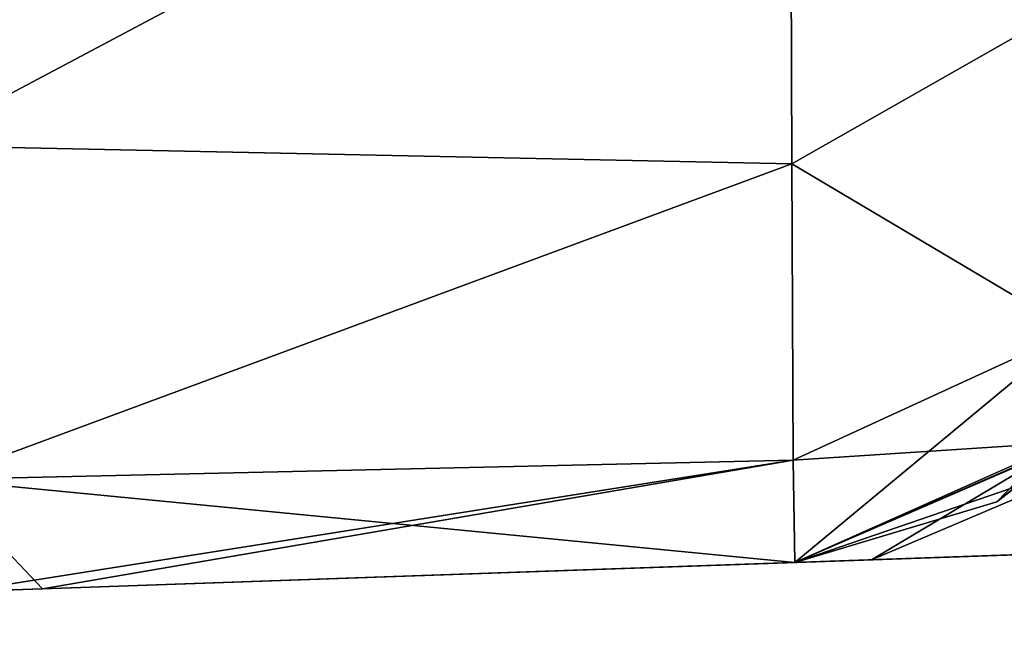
# Model space of a CAD drawing. Header units: millimetres. Extents: x -71 to 126, y -35 to 75.
# Tile 84 of 178: x 8.18 to 10.54, y -15.79 to -14.32. Entities that reach past the tile are written whole.
import ezdxf

# ---------------------------------------------------------------- set-up
doc = ezdxf.new("R2010")
doc.units = ezdxf.units.MM
doc.header["$LTSCALE"] = 52.536866
for name, color, linetype in [('11', 7, 'CONTINUOUS'), ('12', 7, 'CONTINUOUS'), ('28', 7, 'CONTINUOUS'), ('29', 7, 'CONTINUOUS'), ('30', 7, 'CONTINUOUS'), ('417', 7, 'CONTINUOUS'), ('432', 7, 'CONTINUOUS'), ('433', 7, 'CONTINUOUS'), ('434', 7, 'CONTINUOUS')]:
    doc.layers.add(name, color=color, linetype=linetype)

msp = doc.modelspace()

# ---------------------------------------------------------------- linework, layer by layer
at = {"layer": '11', "linetype": 'Continuous'}
for points in [[(8.2302, -15.6837, 34.3074), (8.2302, -15.6837, 31.3241), (11.2314, -15.5789, 31.3692), (8.2302, -15.6837, 34.3074)], [(11.1892, -15.5804, 34.339), (8.2302, -15.6837, 34.3074), (11.2314, -15.5789, 31.3692), (11.1892, -15.5804, 34.339)], [(8.2302, -15.6837, 31.3241), (8.2302, -15.6837, 28.3409), (11.2314, -15.5789, 28.3816), (8.2302, -15.6837, 31.3241)], [(11.2314, -15.5789, 31.3692), (8.2302, -15.6837, 31.3241), (11.2314, -15.5789, 28.3816), (11.2314, -15.5789, 31.3692)], [(8.2302, -15.6837, 28.3409), (8.2302, -15.6837, 25.3576), (11.2314, -15.5789, 25.3941), (8.2302, -15.6837, 28.3409)], [(11.2314, -15.5789, 28.3816), (8.2302, -15.6837, 28.3409), (11.2314, -15.5789, 25.3941), (11.2314, -15.5789, 28.3816)], [(8.2302, -15.6837, 25.3576), (8.2302, -15.6837, 22.3744), (11.2314, -15.5789, 22.4066), (8.2302, -15.6837, 25.3576)], [(11.2314, -15.5789, 25.3941), (8.2302, -15.6837, 25.3576), (11.2314, -15.5789, 22.4066), (11.2314, -15.5789, 25.3941)], [(8.2302, -15.6837, 22.3744), (8.2302, -15.6837, 19.3911), (11.2314, -15.5789, 19.419), (8.2302, -15.6837, 22.3744)], [(11.2314, -15.5789, 22.4066), (8.2302, -15.6837, 22.3744), (11.2314, -15.5789, 19.419), (11.2314, -15.5789, 22.4066)], [(8.2302, -15.6837, 19.3911), (8.2302, -15.6837, 16.4079), (11.2314, -15.5789, 16.4315), (8.2302, -15.6837, 19.3911)], [(11.2314, -15.5789, 19.419), (8.2302, -15.6837, 19.3911), (11.2314, -15.5789, 16.4315), (11.2314, -15.5789, 19.419)], [(8.2302, -15.6837, 16.4079), (8.2302, -15.6837, 13.4246), (11.2314, -15.5789, 13.4439), (8.2302, -15.6837, 16.4079)], [(11.2314, -15.5789, 16.4315), (8.2302, -15.6837, 16.4079), (11.2314, -15.5789, 13.4439), (11.2314, -15.5789, 16.4315)], [(8.2302, -15.6837, 13.4246), (8.2302, -15.6837, 10.4414), (11.2314, -15.5789, 10.4564), (8.2302, -15.6837, 13.4246)], [(11.2314, -15.5789, 13.4439), (8.2302, -15.6837, 13.4246), (11.2314, -15.5789, 10.4564), (11.2314, -15.5789, 13.4439)], [(8.2302, -15.6837, 10.4414), (8.2302, -15.6837, 7.4581), (11.2314, -15.5789, 7.4689), (8.2302, -15.6837, 10.4414)], [(11.2314, -15.5789, 10.4564), (8.2302, -15.6837, 10.4414), (11.2314, -15.5789, 7.4689), (11.2314, -15.5789, 10.4564)], [(8.2302, -15.6837, 7.4581), (8.2302, -15.6837, 4.4749), (11.2314, -15.5789, 4.4813), (8.2302, -15.6837, 7.4581)], [(11.2314, -15.5789, 7.4689), (8.2302, -15.6837, 7.4581), (11.2314, -15.5789, 4.4813), (11.2314, -15.5789, 7.4689)], [(8.2302, -15.6837, 4.4749), (8.2302, -15.6837, 1.4916), (11.2314, -15.5789, 1.4938), (8.2302, -15.6837, 4.4749)], [(11.2314, -15.5789, 4.4813), (8.2302, -15.6837, 4.4749), (11.2314, -15.5789, 1.4938), (11.2314, -15.5789, 4.4813)], [(8.2302, -15.6837, 1.4916), (8.2302, -15.6837, -1.4916), (11.2314, -15.5789, 1.4938), (8.2302, -15.6837, 1.4916)], [(8.2302, -15.6837, -1.4916), (8.2302, -15.6837, -4.4749), (11.2314, -15.5789, -1.4938), (8.2302, -15.6837, -1.4916)], [(11.2314, -15.5789, 1.4938), (8.2302, -15.6837, -1.4916), (11.2314, -15.5789, -1.4938), (11.2314, -15.5789, 1.4938)], [(8.2302, -15.6837, -4.4749), (8.2302, -15.6837, -7.4581), (11.2314, -15.5789, -4.4813), (8.2302, -15.6837, -4.4749)], [(11.2314, -15.5789, -1.4938), (8.2302, -15.6837, -4.4749), (11.2314, -15.5789, -4.4813), (11.2314, -15.5789, -1.4938)], [(8.2302, -15.6837, -7.4581), (8.2302, -15.6837, -10.4414), (11.2314, -15.5789, -7.4689), (8.2302, -15.6837, -7.4581)], [(11.2314, -15.5789, -4.4813), (8.2302, -15.6837, -7.4581), (11.2314, -15.5789, -7.4689), (11.2314, -15.5789, -4.4813)], [(8.2302, -15.6837, -10.4414), (8.2302, -15.6837, -13.4246), (11.2314, -15.5789, -10.4564), (8.2302, -15.6837, -10.4414)], [(11.2314, -15.5789, -7.4689), (8.2302, -15.6837, -10.4414), (11.2314, -15.5789, -10.4564), (11.2314, -15.5789, -7.4689)], [(8.2302, -15.6837, -13.4246), (8.2302, -15.6837, -16.4079), (11.2314, -15.5789, -13.4439), (8.2302, -15.6837, -13.4246)], [(11.2314, -15.5789, -10.4564), (8.2302, -15.6837, -13.4246), (11.2314, -15.5789, -13.4439), (11.2314, -15.5789, -10.4564)], [(8.2302, -15.6837, -16.4079), (8.2302, -15.6837, -19.3911), (11.2314, -15.5789, -16.4315), (8.2302, -15.6837, -16.4079)], [(11.2314, -15.5789, -13.4439), (8.2302, -15.6837, -16.4079), (11.2314, -15.5789, -16.4315), (11.2314, -15.5789, -13.4439)], [(8.2302, -15.6837, -19.3911), (8.2302, -15.6837, -22.3744), (11.2314, -15.5789, -19.419), (8.2302, -15.6837, -19.3911)], [(11.2314, -15.5789, -16.4315), (8.2302, -15.6837, -19.3911), (11.2314, -15.5789, -19.419), (11.2314, -15.5789, -16.4315)], [(8.2302, -15.6837, -22.3744), (8.2302, -15.6837, -25.3576), (11.2314, -15.5789, -22.4066), (8.2302, -15.6837, -22.3744)], [(11.2314, -15.5789, -19.419), (8.2302, -15.6837, -22.3744), (11.2314, -15.5789, -22.4066), (11.2314, -15.5789, -19.419)], [(8.2302, -15.6837, -25.3576), (8.2302, -15.6837, -28.3409), (11.2314, -15.5789, -25.3941), (8.2302, -15.6837, -25.3576)], [(11.2314, -15.5789, -22.4066), (8.2302, -15.6837, -25.3576), (11.2314, -15.5789, -25.3941), (11.2314, -15.5789, -22.4066)], [(8.2302, -15.6837, -28.3409), (8.2302, -15.6837, -31.3241), (11.2314, -15.5789, -28.3816), (8.2302, -15.6837, -28.3409)], [(11.2314, -15.5789, -25.3941), (8.2302, -15.6837, -28.3409), (11.2314, -15.5789, -28.3816), (11.2314, -15.5789, -25.3941)], [(8.2302, -15.6837, -31.3241), (8.2302, -15.6837, -34.3074), (11.2314, -15.5789, -31.3692), (8.2302, -15.6837, -31.3241)], [(11.2314, -15.5789, -28.3816), (8.2302, -15.6837, -31.3241), (11.2314, -15.5789, -31.3692), (11.2314, -15.5789, -28.3816)], [(11.2314, -15.5789, -31.3692), (8.2302, -15.6837, -34.3074), (11.1892, -15.5804, -34.339), (11.2314, -15.5789, -31.3692)], [(10.7703, -15.595, 35.7329), (8.2302, -15.6837, 34.3074), (11.1892, -15.5804, 34.339), (10.7703, -15.595, 35.7329)], [(8.2302, -15.6837, -34.3074), (8.2302, -15.6837, -37.2906), (11.1892, -15.5804, -34.339), (8.2302, -15.6837, -34.3074)], [(11.1892, -15.5804, -34.339), (8.2302, -15.6837, -37.2906), (10.7703, -15.595, -35.7329), (11.1892, -15.5804, -34.339)], [(8.2302, -15.6837, 37.2906), (8.2302, -15.6837, 34.3074), (10.7703, -15.595, 35.7329), (8.2302, -15.6837, 37.2906)], [(10.2191, -15.6143, 38.5308), (8.2302, -15.6837, 37.2906), (10.7703, -15.595, 35.7329), (10.2191, -15.6143, 38.5308)], [(10.7703, -15.595, -35.7329), (8.2302, -15.6837, -37.2906), (10.2191, -15.6143, -38.5308), (10.7703, -15.595, -35.7329)], [(8.2302, -15.6837, 40.2739), (8.2302, -15.6837, 37.2906), (10.2191, -15.6143, 38.5308), (8.2302, -15.6837, 40.2739)], [(10.0349, -15.6207, 41.3715), (8.2302, -15.6837, 40.2739), (10.2191, -15.6143, 38.5308), (10.0349, -15.6207, 41.3715)], [(8.2302, -15.6837, -37.2906), (8.2302, -15.6837, -40.2739), (10.2191, -15.6143, -38.5308), (8.2302, -15.6837, -37.2906)], [(10.2191, -15.6143, -38.5308), (8.2302, -15.6837, -40.2739), (10.0349, -15.6207, -41.3715), (10.2191, -15.6143, -38.5308)], [(8.2302, -15.6837, 73.0896), (8.2302, -15.6837, 70.1063), (10.0349, -15.6207, 70.2348), (8.2302, -15.6837, 73.0896)], [(10.0349, -15.6207, 73.1211), (8.2302, -15.6837, 73.0896), (10.0349, -15.6207, 70.2348), (10.0349, -15.6207, 73.1211)], [(8.2302, -15.6837, 70.1063), (8.2302, -15.6837, 67.1231), (10.0349, -15.6207, 67.3485), (8.2302, -15.6837, 70.1063)], [(10.0349, -15.6207, 70.2348), (8.2302, -15.6837, 70.1063), (10.0349, -15.6207, 70.1211), (10.0349, -15.6207, 70.2348)], [(10.0349, -15.6207, 70.1211), (8.2302, -15.6837, 70.1063), (10.0349, -15.6207, 67.3485), (10.0349, -15.6207, 70.1211)], [(8.2302, -15.6837, 67.1231), (8.2302, -15.6837, 64.1398), (10.0349, -15.6207, 67.1181), (8.2302, -15.6837, 67.1231)], [(10.0349, -15.6207, 67.3485), (8.2302, -15.6837, 67.1231), (10.0349, -15.6207, 67.1181), (10.0349, -15.6207, 67.3485)], [(8.2302, -15.6837, 64.1398), (8.2302, -15.6837, 61.1566), (10.0349, -15.6207, 64.1151), (8.2302, -15.6837, 64.1398)], [(10.0349, -15.6207, 67.1181), (8.2302, -15.6837, 64.1398), (10.0349, -15.6207, 64.4621), (10.0349, -15.6207, 67.1181)], [(10.0349, -15.6207, 64.4621), (8.2302, -15.6837, 64.1398), (10.0349, -15.6207, 64.1151), (10.0349, -15.6207, 64.4621)], [(8.2302, -15.6837, 61.1566), (8.2302, -15.6837, 58.1733), (10.0349, -15.6207, 61.1121), (8.2302, -15.6837, 61.1566)], [(10.0349, -15.6207, 64.1151), (8.2302, -15.6837, 61.1566), (10.0349, -15.6207, 61.5758), (10.0349, -15.6207, 64.1151)], [(10.0349, -15.6207, 61.5758), (8.2302, -15.6837, 61.1566), (10.0349, -15.6207, 61.1121), (10.0349, -15.6207, 61.5758)], [(8.2302, -15.6837, 58.1733), (8.2302, -15.6837, 55.1901), (10.0349, -15.6207, 58.1091), (8.2302, -15.6837, 58.1733)], [(10.0349, -15.6207, 61.1121), (8.2302, -15.6837, 58.1733), (10.0349, -15.6207, 58.6895), (10.0349, -15.6207, 61.1121)], [(10.0349, -15.6207, 58.6895), (8.2302, -15.6837, 58.1733), (10.0349, -15.6207, 58.1091), (10.0349, -15.6207, 58.6895)], [(8.2302, -15.6837, 55.1901), (8.2302, -15.6837, 52.2068), (10.0349, -15.6207, 55.1061), (8.2302, -15.6837, 55.1901)], [(10.0349, -15.6207, 58.1091), (8.2302, -15.6837, 55.1901), (10.0349, -15.6207, 55.8032), (10.0349, -15.6207, 58.1091)], [(10.0349, -15.6207, 55.8032), (8.2302, -15.6837, 55.1901), (10.0349, -15.6207, 55.1061), (10.0349, -15.6207, 55.8032)], [(8.2302, -15.6837, 52.2068), (8.2302, -15.6837, 49.2236), (10.0349, -15.6207, 52.1031), (8.2302, -15.6837, 52.2068)], [(10.0349, -15.6207, 55.1061), (8.2302, -15.6837, 52.2068), (10.0349, -15.6207, 52.9168), (10.0349, -15.6207, 55.1061)], [(10.0349, -15.6207, 52.9168), (8.2302, -15.6837, 52.2068), (10.0349, -15.6207, 52.1031), (10.0349, -15.6207, 52.9168)], [(8.2302, -15.6837, 49.2236), (8.2302, -15.6837, 46.2404), (10.0349, -15.6207, 49.1001), (8.2302, -15.6837, 49.2236)], [(10.0349, -15.6207, 52.1031), (8.2302, -15.6837, 49.2236), (10.0349, -15.6207, 50.0305), (10.0349, -15.6207, 52.1031)], [(10.0349, -15.6207, 50.0305), (8.2302, -15.6837, 49.2236), (10.0349, -15.6207, 49.1001), (10.0349, -15.6207, 50.0305)], [(8.2302, -15.6837, 46.2404), (8.2302, -15.6837, 43.2571), (10.0349, -15.6207, 46.0971), (8.2302, -15.6837, 46.2404)], [(10.0349, -15.6207, 49.1001), (8.2302, -15.6837, 46.2404), (10.0349, -15.6207, 47.1442), (10.0349, -15.6207, 49.1001)], [(10.0349, -15.6207, 47.1442), (8.2302, -15.6837, 46.2404), (10.0349, -15.6207, 46.0971), (10.0349, -15.6207, 47.1442)], [(8.2302, -15.6837, 43.2571), (8.2302, -15.6837, 40.2739), (10.0349, -15.6207, 43.0941), (8.2302, -15.6837, 43.2571)], [(10.0349, -15.6207, 46.0971), (8.2302, -15.6837, 43.2571), (10.0349, -15.6207, 44.2579), (10.0349, -15.6207, 46.0971)], [(10.0349, -15.6207, 44.2579), (8.2302, -15.6837, 43.2571), (10.0349, -15.6207, 43.0941), (10.0349, -15.6207, 44.2579)], [(10.0349, -15.6207, 43.0941), (8.2302, -15.6837, 40.2739), (10.0349, -15.6207, 41.3715), (10.0349, -15.6207, 43.0941)], [(8.2302, -15.6837, -40.2739), (8.2302, -15.6837, -43.2571), (10.0349, -15.6207, -41.3715), (8.2302, -15.6837, -40.2739)], [(8.2302, -15.6837, -43.2571), (8.2302, -15.6837, -46.2404), (10.0349, -15.6207, -44.2579), (8.2302, -15.6837, -43.2571)], [(10.0349, -15.6207, -41.3715), (8.2302, -15.6837, -43.2571), (10.0349, -15.6207, -44.2579), (10.0349, -15.6207, -41.3715)], [(8.2302, -15.6837, -46.2404), (8.2302, -15.6837, -49.2236), (10.0349, -15.6207, -47.1442), (8.2302, -15.6837, -46.2404)], [(10.0349, -15.6207, -44.2579), (8.2302, -15.6837, -46.2404), (10.0349, -15.6207, -44.3715), (10.0349, -15.6207, -44.2579)], [(10.0349, -15.6207, -44.3715), (8.2302, -15.6837, -46.2404), (10.0349, -15.6207, -47.1442), (10.0349, -15.6207, -44.3715)], [(8.2302, -15.6837, -49.2236), (8.2302, -15.6837, -52.2068), (10.0349, -15.6207, -50.0305), (8.2302, -15.6837, -49.2236)], [(10.0349, -15.6207, -47.1442), (8.2302, -15.6837, -49.2236), (10.0349, -15.6207, -47.3745), (10.0349, -15.6207, -47.1442)], [(10.0349, -15.6207, -47.3745), (8.2302, -15.6837, -49.2236), (10.0349, -15.6207, -50.0305), (10.0349, -15.6207, -47.3745)], [(8.2302, -15.6837, -52.2068), (8.2302, -15.6837, -55.1901), (10.0349, -15.6207, -52.9168), (8.2302, -15.6837, -52.2068)], [(10.0349, -15.6207, -50.0305), (8.2302, -15.6837, -52.2068), (10.0349, -15.6207, -50.3775), (10.0349, -15.6207, -50.0305)], [(10.0349, -15.6207, -50.3775), (8.2302, -15.6837, -52.2068), (10.0349, -15.6207, -52.9168), (10.0349, -15.6207, -50.3775)], [(8.2302, -15.6837, -55.1901), (8.2302, -15.6837, -58.1733), (10.0349, -15.6207, -55.8032), (8.2302, -15.6837, -55.1901)], [(10.0349, -15.6207, -52.9168), (8.2302, -15.6837, -55.1901), (10.0349, -15.6207, -53.3805), (10.0349, -15.6207, -52.9168)], [(10.0349, -15.6207, -53.3805), (8.2302, -15.6837, -55.1901), (10.0349, -15.6207, -55.8032), (10.0349, -15.6207, -53.3805)], [(8.2302, -15.6837, -58.1733), (8.2302, -15.6837, -61.1566), (10.0349, -15.6207, -58.6895), (8.2302, -15.6837, -58.1733)], [(10.0349, -15.6207, -55.8032), (8.2302, -15.6837, -58.1733), (10.0349, -15.6207, -56.3835), (10.0349, -15.6207, -55.8032)], [(10.0349, -15.6207, -56.3835), (8.2302, -15.6837, -58.1733), (10.0349, -15.6207, -58.6895), (10.0349, -15.6207, -56.3835)], [(8.2302, -15.6837, -61.1566), (8.2302, -15.6837, -64.1398), (10.0349, -15.6207, -61.5758), (8.2302, -15.6837, -61.1566)], [(10.0349, -15.6207, -58.6895), (8.2302, -15.6837, -61.1566), (10.0349, -15.6207, -59.3865), (10.0349, -15.6207, -58.6895)], [(10.0349, -15.6207, -59.3865), (8.2302, -15.6837, -61.1566), (10.0349, -15.6207, -61.5758), (10.0349, -15.6207, -59.3865)], [(8.2302, -15.6837, -64.1398), (8.2302, -15.6837, -67.1231), (10.0349, -15.6207, -64.4621), (8.2302, -15.6837, -64.1398)], [(10.0349, -15.6207, -61.5758), (8.2302, -15.6837, -64.1398), (10.0349, -15.6207, -62.3895), (10.0349, -15.6207, -61.5758)], [(10.0349, -15.6207, -62.3895), (8.2302, -15.6837, -64.1398), (10.0349, -15.6207, -64.4621), (10.0349, -15.6207, -62.3895)], [(8.2302, -15.6837, -67.1231), (8.2302, -15.6837, -70.1063), (10.0349, -15.6207, -67.3485), (8.2302, -15.6837, -67.1231)], [(10.0349, -15.6207, -64.4621), (8.2302, -15.6837, -67.1231), (10.0349, -15.6207, -65.3925), (10.0349, -15.6207, -64.4621)], [(10.0349, -15.6207, -65.3925), (8.2302, -15.6837, -67.1231), (10.0349, -15.6207, -67.3485), (10.0349, -15.6207, -65.3925)], [(8.2302, -15.6837, -70.1063), (8.2302, -15.6837, -73.0896), (10.0349, -15.6207, -70.2348), (8.2302, -15.6837, -70.1063)], [(10.0349, -15.6207, -67.3485), (8.2302, -15.6837, -70.1063), (10.0349, -15.6207, -68.3955), (10.0349, -15.6207, -67.3485)], [(10.0349, -15.6207, -68.3955), (8.2302, -15.6837, -70.1063), (10.0349, -15.6207, -70.2348), (10.0349, -15.6207, -68.3955)], [(10.0349, -15.6207, -70.2348), (8.2302, -15.6837, -73.0896), (10.0349, -15.6207, -71.3985), (10.0349, -15.6207, -70.2348)], [(10.0349, -15.6207, -71.3985), (8.2302, -15.6837, -73.0896), (10.0349, -15.6207, -73.1211), (10.0349, -15.6207, -71.3985)], [(5.229, -15.7885, 73.0372), (5.229, -15.7885, 70.0561), (8.2302, -15.6837, 70.1063), (5.229, -15.7885, 73.0372)], [(5.229, -15.7885, 73.0372), (8.2302, -15.6837, 70.1063), (8.0369, -15.6905, 73.0862), (5.229, -15.7885, 73.0372)], [(5.229, -15.7885, 70.0561), (5.229, -15.7885, 67.075), (8.2302, -15.6837, 67.1231), (5.229, -15.7885, 70.0561)], [(8.2302, -15.6837, 70.1063), (5.229, -15.7885, 70.0561), (8.2302, -15.6837, 67.1231), (8.2302, -15.6837, 70.1063)], [(5.229, -15.7885, 67.075), (5.229, -15.7885, 64.0938), (8.2302, -15.6837, 64.1398), (5.229, -15.7885, 67.075)], [(8.2302, -15.6837, 67.1231), (5.229, -15.7885, 67.075), (8.2302, -15.6837, 64.1398), (8.2302, -15.6837, 67.1231)], [(5.229, -15.7885, 64.0938), (5.229, -15.7885, 61.1127), (8.2302, -15.6837, 61.1566), (5.229, -15.7885, 64.0938)], [(8.2302, -15.6837, 64.1398), (5.229, -15.7885, 64.0938), (8.2302, -15.6837, 61.1566), (8.2302, -15.6837, 64.1398)], [(5.229, -15.7885, 61.1127), (5.229, -15.7885, 58.1316), (8.2302, -15.6837, 58.1733), (5.229, -15.7885, 61.1127)], [(8.2302, -15.6837, 61.1566), (5.229, -15.7885, 61.1127), (8.2302, -15.6837, 58.1733), (8.2302, -15.6837, 61.1566)], [(5.229, -15.7885, 58.1316), (5.229, -15.7885, 55.1505), (8.2302, -15.6837, 55.1901), (5.229, -15.7885, 58.1316)], [(8.2302, -15.6837, 58.1733), (5.229, -15.7885, 58.1316), (8.2302, -15.6837, 55.1901), (8.2302, -15.6837, 58.1733)], [(5.229, -15.7885, 55.1505), (5.229, -15.7885, 52.1694), (8.2302, -15.6837, 52.2068), (5.229, -15.7885, 55.1505)], [(8.2302, -15.6837, 55.1901), (5.229, -15.7885, 55.1505), (8.2302, -15.6837, 52.2068), (8.2302, -15.6837, 55.1901)], [(5.229, -15.7885, 52.1694), (5.229, -15.7885, 49.1883), (8.2302, -15.6837, 49.2236), (5.229, -15.7885, 52.1694)], [(8.2302, -15.6837, 52.2068), (5.229, -15.7885, 52.1694), (8.2302, -15.6837, 49.2236), (8.2302, -15.6837, 52.2068)], [(5.229, -15.7885, 49.1883), (5.229, -15.7885, 46.2072), (8.2302, -15.6837, 46.2404), (5.229, -15.7885, 49.1883)], [(8.2302, -15.6837, 49.2236), (5.229, -15.7885, 49.1883), (8.2302, -15.6837, 46.2404), (8.2302, -15.6837, 49.2236)], [(5.229, -15.7885, 46.2072), (5.229, -15.7885, 43.2261), (8.2302, -15.6837, 43.2571), (5.229, -15.7885, 46.2072)], [(8.2302, -15.6837, 46.2404), (5.229, -15.7885, 46.2072), (8.2302, -15.6837, 43.2571), (8.2302, -15.6837, 46.2404)], [(5.229, -15.7885, 43.2261), (5.229, -15.7885, 40.245), (8.2302, -15.6837, 40.2739), (5.229, -15.7885, 43.2261)], [(8.2302, -15.6837, 43.2571), (5.229, -15.7885, 43.2261), (8.2302, -15.6837, 40.2739), (8.2302, -15.6837, 43.2571)], [(5.229, -15.7885, 40.245), (5.229, -15.7885, 37.2639), (8.2302, -15.6837, 37.2906), (5.229, -15.7885, 40.245)], [(8.2302, -15.6837, 40.2739), (5.229, -15.7885, 40.245), (8.2302, -15.6837, 37.2906), (8.2302, -15.6837, 40.2739)], [(5.229, -15.7885, 37.2639), (5.229, -15.7885, 34.2828), (8.2302, -15.6837, 34.3074), (5.229, -15.7885, 37.2639)], [(8.2302, -15.6837, 37.2906), (5.229, -15.7885, 37.2639), (8.2302, -15.6837, 34.3074), (8.2302, -15.6837, 37.2906)], [(5.229, -15.7885, 34.2828), (5.229, -15.7885, 31.3016), (8.2302, -15.6837, 31.3241), (5.229, -15.7885, 34.2828)], [(8.2302, -15.6837, 34.3074), (5.229, -15.7885, 34.2828), (8.2302, -15.6837, 31.3241), (8.2302, -15.6837, 34.3074)], [(5.229, -15.7885, 31.3016), (5.229, -15.7885, 28.3205), (8.2302, -15.6837, 28.3409), (5.229, -15.7885, 31.3016)], [(8.2302, -15.6837, 31.3241), (5.229, -15.7885, 31.3016), (8.2302, -15.6837, 28.3409), (8.2302, -15.6837, 31.3241)], [(5.229, -15.7885, 28.3205), (5.229, -15.7885, 25.3394), (8.2302, -15.6837, 25.3576), (5.229, -15.7885, 28.3205)], [(8.2302, -15.6837, 28.3409), (5.229, -15.7885, 28.3205), (8.2302, -15.6837, 25.3576), (8.2302, -15.6837, 28.3409)], [(5.229, -15.7885, 25.3394), (5.229, -15.7885, 22.3583), (8.2302, -15.6837, 22.3744), (5.229, -15.7885, 25.3394)], [(8.2302, -15.6837, 25.3576), (5.229, -15.7885, 25.3394), (8.2302, -15.6837, 22.3744), (8.2302, -15.6837, 25.3576)], [(5.229, -15.7885, 22.3583), (5.229, -15.7885, 19.3772), (8.2302, -15.6837, 19.3911), (5.229, -15.7885, 22.3583)], [(8.2302, -15.6837, 22.3744), (5.229, -15.7885, 22.3583), (8.2302, -15.6837, 19.3911), (8.2302, -15.6837, 22.3744)], [(5.229, -15.7885, 19.3772), (5.229, -15.7885, 16.3961), (8.2302, -15.6837, 16.4079), (5.229, -15.7885, 19.3772)], [(8.2302, -15.6837, 19.3911), (5.229, -15.7885, 19.3772), (8.2302, -15.6837, 16.4079), (8.2302, -15.6837, 19.3911)], [(5.229, -15.7885, 16.3961), (5.229, -15.7885, 13.415), (8.2302, -15.6837, 13.4246), (5.229, -15.7885, 16.3961)], [(8.2302, -15.6837, 16.4079), (5.229, -15.7885, 16.3961), (8.2302, -15.6837, 13.4246), (8.2302, -15.6837, 16.4079)], [(5.229, -15.7885, 13.415), (5.229, -15.7885, 10.4339), (8.2302, -15.6837, 10.4414), (5.229, -15.7885, 13.415)], [(8.2302, -15.6837, 13.4246), (5.229, -15.7885, 13.415), (8.2302, -15.6837, 10.4414), (8.2302, -15.6837, 13.4246)], [(5.229, -15.7885, 10.4339), (5.229, -15.7885, 7.4528), (8.2302, -15.6837, 7.4581), (5.229, -15.7885, 10.4339)], [(8.2302, -15.6837, 10.4414), (5.229, -15.7885, 10.4339), (8.2302, -15.6837, 7.4581), (8.2302, -15.6837, 10.4414)], [(5.229, -15.7885, 7.4528), (5.229, -15.7885, 4.4717), (8.2302, -15.6837, 4.4749), (5.229, -15.7885, 7.4528)], [(8.2302, -15.6837, 7.4581), (5.229, -15.7885, 7.4528), (8.2302, -15.6837, 4.4749), (8.2302, -15.6837, 7.4581)], [(5.229, -15.7885, 4.4717), (5.229, -15.7885, 1.4906), (8.2302, -15.6837, 1.4916), (5.229, -15.7885, 4.4717)], [(8.2302, -15.6837, 4.4749), (5.229, -15.7885, 4.4717), (8.2302, -15.6837, 1.4916), (8.2302, -15.6837, 4.4749)], [(5.229, -15.7885, 1.4906), (5.229, -15.7885, -1.4906), (8.2302, -15.6837, 1.4916), (5.229, -15.7885, 1.4906)], [(5.229, -15.7885, -1.4906), (5.229, -15.7885, -4.4717), (8.2302, -15.6837, -1.4916), (5.229, -15.7885, -1.4906)], [(8.2302, -15.6837, 1.4916), (5.229, -15.7885, -1.4906), (8.2302, -15.6837, -1.4916), (8.2302, -15.6837, 1.4916)], [(5.229, -15.7885, -4.4717), (5.229, -15.7885, -7.4528), (8.2302, -15.6837, -4.4749), (5.229, -15.7885, -4.4717)], [(8.2302, -15.6837, -1.4916), (5.229, -15.7885, -4.4717), (8.2302, -15.6837, -4.4749), (8.2302, -15.6837, -1.4916)], [(5.229, -15.7885, -7.4528), (5.229, -15.7885, -10.4339), (8.2302, -15.6837, -7.4581), (5.229, -15.7885, -7.4528)], [(8.2302, -15.6837, -4.4749), (5.229, -15.7885, -7.4528), (8.2302, -15.6837, -7.4581), (8.2302, -15.6837, -4.4749)], [(5.229, -15.7885, -10.4339), (5.229, -15.7885, -13.415), (8.2302, -15.6837, -10.4414), (5.229, -15.7885, -10.4339)], [(8.2302, -15.6837, -7.4581), (5.229, -15.7885, -10.4339), (8.2302, -15.6837, -10.4414), (8.2302, -15.6837, -7.4581)], [(5.229, -15.7885, -13.415), (5.229, -15.7885, -16.3961), (8.2302, -15.6837, -13.4246), (5.229, -15.7885, -13.415)], [(8.2302, -15.6837, -10.4414), (5.229, -15.7885, -13.415), (8.2302, -15.6837, -13.4246), (8.2302, -15.6837, -10.4414)], [(5.229, -15.7885, -16.3961), (5.229, -15.7885, -19.3772), (8.2302, -15.6837, -16.4079), (5.229, -15.7885, -16.3961)], [(8.2302, -15.6837, -13.4246), (5.229, -15.7885, -16.3961), (8.2302, -15.6837, -16.4079), (8.2302, -15.6837, -13.4246)], [(5.229, -15.7885, -19.3772), (5.229, -15.7885, -22.3583), (8.2302, -15.6837, -19.3911), (5.229, -15.7885, -19.3772)], [(8.2302, -15.6837, -16.4079), (5.229, -15.7885, -19.3772), (8.2302, -15.6837, -19.3911), (8.2302, -15.6837, -16.4079)], [(5.229, -15.7885, -22.3583), (5.229, -15.7885, -25.3394), (8.2302, -15.6837, -22.3744), (5.229, -15.7885, -22.3583)], [(8.2302, -15.6837, -19.3911), (5.229, -15.7885, -22.3583), (8.2302, -15.6837, -22.3744), (8.2302, -15.6837, -19.3911)], [(5.229, -15.7885, -25.3394), (5.229, -15.7885, -28.3205), (8.2302, -15.6837, -25.3576), (5.229, -15.7885, -25.3394)], [(8.2302, -15.6837, -22.3744), (5.229, -15.7885, -25.3394), (8.2302, -15.6837, -25.3576), (8.2302, -15.6837, -22.3744)], [(5.229, -15.7885, -28.3205), (5.229, -15.7885, -31.3016), (8.2302, -15.6837, -28.3409), (5.229, -15.7885, -28.3205)], [(8.2302, -15.6837, -25.3576), (5.229, -15.7885, -28.3205), (8.2302, -15.6837, -28.3409), (8.2302, -15.6837, -25.3576)], [(5.229, -15.7885, -31.3016), (5.229, -15.7885, -34.2828), (8.2302, -15.6837, -31.3241), (5.229, -15.7885, -31.3016)], [(8.2302, -15.6837, -28.3409), (5.229, -15.7885, -31.3016), (8.2302, -15.6837, -31.3241), (8.2302, -15.6837, -28.3409)], [(5.229, -15.7885, -34.2828), (5.229, -15.7885, -37.2639), (8.2302, -15.6837, -34.3074), (5.229, -15.7885, -34.2828)], [(8.2302, -15.6837, -31.3241), (5.229, -15.7885, -34.2828), (8.2302, -15.6837, -34.3074), (8.2302, -15.6837, -31.3241)], [(5.229, -15.7885, -37.2639), (5.229, -15.7885, -40.245), (8.2302, -15.6837, -37.2906), (5.229, -15.7885, -37.2639)], [(8.2302, -15.6837, -34.3074), (5.229, -15.7885, -37.2639), (8.2302, -15.6837, -37.2906), (8.2302, -15.6837, -34.3074)], [(5.229, -15.7885, -40.245), (5.229, -15.7885, -43.2261), (8.2302, -15.6837, -40.2739), (5.229, -15.7885, -40.245)], [(8.2302, -15.6837, -37.2906), (5.229, -15.7885, -40.245), (8.2302, -15.6837, -40.2739), (8.2302, -15.6837, -37.2906)], [(5.229, -15.7885, -43.2261), (5.229, -15.7885, -46.2072), (8.2302, -15.6837, -43.2571), (5.229, -15.7885, -43.2261)], [(8.2302, -15.6837, -40.2739), (5.229, -15.7885, -43.2261), (8.2302, -15.6837, -43.2571), (8.2302, -15.6837, -40.2739)], [(5.229, -15.7885, -46.2072), (5.229, -15.7885, -49.1883), (8.2302, -15.6837, -46.2404), (5.229, -15.7885, -46.2072)], [(8.2302, -15.6837, -43.2571), (5.229, -15.7885, -46.2072), (8.2302, -15.6837, -46.2404), (8.2302, -15.6837, -43.2571)], [(5.229, -15.7885, -49.1883), (5.229, -15.7885, -52.1694), (8.2302, -15.6837, -49.2236), (5.229, -15.7885, -49.1883)], [(8.2302, -15.6837, -46.2404), (5.229, -15.7885, -49.1883), (8.2302, -15.6837, -49.2236), (8.2302, -15.6837, -46.2404)], [(5.229, -15.7885, -52.1694), (5.229, -15.7885, -55.1505), (8.2302, -15.6837, -52.2068), (5.229, -15.7885, -52.1694)], [(8.2302, -15.6837, -49.2236), (5.229, -15.7885, -52.1694), (8.2302, -15.6837, -52.2068), (8.2302, -15.6837, -49.2236)], [(5.229, -15.7885, -55.1505), (5.229, -15.7885, -58.1316), (8.2302, -15.6837, -55.1901), (5.229, -15.7885, -55.1505)], [(8.2302, -15.6837, -52.2068), (5.229, -15.7885, -55.1505), (8.2302, -15.6837, -55.1901), (8.2302, -15.6837, -52.2068)], [(5.229, -15.7885, -58.1316), (5.229, -15.7885, -61.1127), (8.2302, -15.6837, -58.1733), (5.229, -15.7885, -58.1316)], [(8.2302, -15.6837, -55.1901), (5.229, -15.7885, -58.1316), (8.2302, -15.6837, -58.1733), (8.2302, -15.6837, -55.1901)], [(5.229, -15.7885, -61.1127), (5.229, -15.7885, -64.0938), (8.2302, -15.6837, -61.1566), (5.229, -15.7885, -61.1127)], [(8.2302, -15.6837, -58.1733), (5.229, -15.7885, -61.1127), (8.2302, -15.6837, -61.1566), (8.2302, -15.6837, -58.1733)], [(5.229, -15.7885, -64.0938), (5.229, -15.7885, -67.075), (8.2302, -15.6837, -64.1398), (5.229, -15.7885, -64.0938)], [(8.2302, -15.6837, -61.1566), (5.229, -15.7885, -64.0938), (8.2302, -15.6837, -64.1398), (8.2302, -15.6837, -61.1566)], [(5.229, -15.7885, -67.075), (5.229, -15.7885, -70.0561), (8.2302, -15.6837, -67.1231), (5.229, -15.7885, -67.075)], [(8.2302, -15.6837, -64.1398), (5.229, -15.7885, -67.075), (8.2302, -15.6837, -67.1231), (8.2302, -15.6837, -64.1398)], [(5.229, -15.7885, -70.0561), (5.229, -15.7885, -73.0372), (8.2302, -15.6837, -70.1063), (5.229, -15.7885, -70.0561)], [(8.2302, -15.6837, -67.1231), (5.229, -15.7885, -70.0561), (8.2302, -15.6837, -70.1063), (8.2302, -15.6837, -67.1231)], [(8.2302, -15.6837, -70.1063), (5.229, -15.7885, -73.0372), (8.0369, -15.6905, -73.0862), (8.2302, -15.6837, -70.1063)], [(8.2302, -15.6837, 73.0896), (8.0369, -15.6905, 73.0862), (8.2302, -15.6837, 70.1063), (8.2302, -15.6837, 73.0896)], [(8.2302, -15.6837, -73.0896), (8.2302, -15.6837, -70.1063), (8.0369, -15.6905, -73.0862), (8.2302, -15.6837, -73.0896)]]:
    msp.add_3dface(points, dxfattribs=at)
at = {"layer": '12', "linetype": 'Continuous'}
for points in [[(7.9179, -14.6193, -78.8346), (7.8492, -13.3118, -81.4634), (10.0239, -13.5006, -81.0478), (7.9179, -14.6193, -78.8346)], [(10.0279, -14.6635, -78.5509), (7.9179, -14.6193, -78.8346), (10.0239, -13.5006, -81.0478), (10.0279, -14.6635, -78.5509)], [(7.9812, -15.4213, -76.0101), (7.9179, -14.6193, -78.8346), (10.0279, -14.6635, -78.5509), (7.9812, -15.4213, -76.0101)], [(10.0315, -15.3748, -75.9049), (7.9812, -15.4213, -76.0101), (10.0279, -14.6635, -78.5509), (10.0315, -15.3748, -75.9049)], [(10.0349, -15.6207, -73.1211), (7.9812, -15.4213, -76.0101), (10.0315, -15.3748, -75.9049), (10.0349, -15.6207, -73.1211)], [(8.2302, -15.6837, -73.0896), (8.0369, -15.6905, -73.0862), (7.9812, -15.4213, -76.0101), (8.2302, -15.6837, -73.0896)], [(10.0349, -15.6207, -73.1211), (8.2302, -15.6837, -73.0896), (7.9812, -15.4213, -76.0101), (10.0349, -15.6207, -73.1211)]]:
    msp.add_3dface(points, dxfattribs=at)
at = {"layer": '28', "linetype": 'Continuous'}
for points in [[(10.0279, -14.6635, -78.5509), (10.0239, -13.5006, -81.0478), (10.7045, -14.2787, -78.7507), (10.0279, -14.6635, -78.5509)], [(10.0279, -14.6635, -78.5509), (10.7045, -14.2787, -78.7507), (10.7045, -15.0656, -75.9848), (10.0279, -14.6635, -78.5509)], [(10.0315, -15.3748, -75.9049), (10.0279, -14.6635, -78.5509), (10.7045, -15.0656, -75.9848), (10.0315, -15.3748, -75.9049)], [(10.0315, -15.3748, -75.9049), (10.7045, -15.0656, -75.9848), (10.7045, -15.331, -73.1211), (10.0315, -15.3748, -75.9049)], [(10.0349, -15.6207, -73.1211), (10.0315, -15.3748, -75.9049), (10.7045, -15.331, -73.1211), (10.0349, -15.6207, -73.1211)]]:
    msp.add_3dface(points, dxfattribs=at)
at = {"layer": '29', "linetype": 'Continuous'}
for points in [[(10.7045, -15.331, -73.1211), (10.8718, -15.1112, -71.3985), (10.52, -15.4755, -71.3985), (10.7045, -15.331, -73.1211)], [(10.52, -15.4755, -44.3715), (10.8718, -15.1112, -44.3715), (10.7078, -15.3277, -41.3715), (10.52, -15.4755, -44.3715)], [(10.8718, -15.1112, -44.3715), (10.52, -15.4755, -44.3715), (10.8718, -15.1112, -47.3745), (10.8718, -15.1112, -44.3715)], [(10.8718, -15.1112, -47.3745), (10.52, -15.4755, -44.3715), (10.52, -15.4755, -47.3745), (10.8718, -15.1112, -47.3745)], [(10.8718, -15.1112, -47.3745), (10.52, -15.4755, -47.3745), (10.8718, -15.1112, -50.3775), (10.8718, -15.1112, -47.3745)], [(10.8718, -15.1112, -50.3775), (10.52, -15.4755, -47.3745), (10.52, -15.4755, -50.3775), (10.8718, -15.1112, -50.3775)], [(10.8718, -15.1112, -50.3775), (10.52, -15.4755, -50.3775), (10.8718, -15.1112, -53.3805), (10.8718, -15.1112, -50.3775)], [(10.8718, -15.1112, -53.3805), (10.52, -15.4755, -50.3775), (10.52, -15.4755, -53.3805), (10.8718, -15.1112, -53.3805)], [(10.8718, -15.1112, -53.3805), (10.52, -15.4755, -53.3805), (10.8718, -15.1112, -56.3835), (10.8718, -15.1112, -53.3805)], [(10.8718, -15.1112, -56.3835), (10.52, -15.4755, -53.3805), (10.52, -15.4755, -56.3835), (10.8718, -15.1112, -56.3835)], [(10.8718, -15.1112, -56.3835), (10.52, -15.4755, -56.3835), (10.8718, -15.1112, -59.3865), (10.8718, -15.1112, -56.3835)], [(10.8718, -15.1112, -59.3865), (10.52, -15.4755, -56.3835), (10.52, -15.4755, -59.3865), (10.8718, -15.1112, -59.3865)], [(10.8718, -15.1112, -59.3865), (10.52, -15.4755, -59.3865), (10.8718, -15.1112, -62.3895), (10.8718, -15.1112, -59.3865)], [(10.8718, -15.1112, -62.3895), (10.52, -15.4755, -59.3865), (10.52, -15.4755, -62.3895), (10.8718, -15.1112, -62.3895)], [(10.8718, -15.1112, -62.3895), (10.52, -15.4755, -62.3895), (10.8718, -15.1112, -65.3925), (10.8718, -15.1112, -62.3895)], [(10.8718, -15.1112, -65.3925), (10.52, -15.4755, -62.3895), (10.52, -15.4755, -65.3925), (10.8718, -15.1112, -65.3925)], [(10.8718, -15.1112, -65.3925), (10.52, -15.4755, -65.3925), (10.8718, -15.1112, -68.3955), (10.8718, -15.1112, -65.3925)], [(10.8718, -15.1112, -68.3955), (10.52, -15.4755, -65.3925), (10.52, -15.4755, -68.3955), (10.8718, -15.1112, -68.3955)], [(10.8718, -15.1112, -68.3955), (10.52, -15.4755, -68.3955), (10.8718, -15.1112, -71.3985), (10.8718, -15.1112, -68.3955)], [(10.8718, -15.1112, -71.3985), (10.52, -15.4755, -68.3955), (10.52, -15.4755, -71.3985), (10.8718, -15.1112, -71.3985)], [(10.0349, -15.6207, -41.3715), (10.52, -15.4755, -44.3715), (10.7078, -15.3277, -41.3715), (10.0349, -15.6207, -41.3715)], [(10.0349, -15.6207, -71.3985), (10.0349, -15.6207, -73.1211), (10.7045, -15.331, -73.1211), (10.0349, -15.6207, -71.3985)], [(10.0349, -15.6207, -71.3985), (10.7045, -15.331, -73.1211), (10.52, -15.4755, -71.3985), (10.0349, -15.6207, -71.3985)], [(10.0349, -15.6207, -41.3715), (10.0349, -15.6207, -44.2579), (10.52, -15.4755, -44.3715), (10.0349, -15.6207, -41.3715)], [(10.0349, -15.6207, -44.2579), (10.0349, -15.6207, -44.3715), (10.52, -15.4755, -44.3715), (10.0349, -15.6207, -44.2579)], [(10.0349, -15.6207, -44.3715), (10.0349, -15.6207, -47.1442), (10.52, -15.4755, -47.3745), (10.0349, -15.6207, -44.3715)], [(10.52, -15.4755, -44.3715), (10.0349, -15.6207, -44.3715), (10.52, -15.4755, -47.3745), (10.52, -15.4755, -44.3715)], [(10.0349, -15.6207, -47.1442), (10.0349, -15.6207, -47.3745), (10.52, -15.4755, -47.3745), (10.0349, -15.6207, -47.1442)], [(10.0349, -15.6207, -47.3745), (10.0349, -15.6207, -50.0305), (10.52, -15.4755, -50.3775), (10.0349, -15.6207, -47.3745)], [(10.52, -15.4755, -47.3745), (10.0349, -15.6207, -47.3745), (10.52, -15.4755, -50.3775), (10.52, -15.4755, -47.3745)], [(10.0349, -15.6207, -50.0305), (10.0349, -15.6207, -50.3775), (10.52, -15.4755, -50.3775), (10.0349, -15.6207, -50.0305)], [(10.0349, -15.6207, -50.3775), (10.0349, -15.6207, -52.9168), (10.52, -15.4755, -53.3805), (10.0349, -15.6207, -50.3775)], [(10.52, -15.4755, -50.3775), (10.0349, -15.6207, -50.3775), (10.52, -15.4755, -53.3805), (10.52, -15.4755, -50.3775)], [(10.0349, -15.6207, -52.9168), (10.0349, -15.6207, -53.3805), (10.52, -15.4755, -53.3805), (10.0349, -15.6207, -52.9168)], [(10.0349, -15.6207, -53.3805), (10.0349, -15.6207, -55.8032), (10.52, -15.4755, -56.3835), (10.0349, -15.6207, -53.3805)], [(10.52, -15.4755, -53.3805), (10.0349, -15.6207, -53.3805), (10.52, -15.4755, -56.3835), (10.52, -15.4755, -53.3805)], [(10.0349, -15.6207, -55.8032), (10.0349, -15.6207, -56.3835), (10.52, -15.4755, -56.3835), (10.0349, -15.6207, -55.8032)], [(10.0349, -15.6207, -56.3835), (10.0349, -15.6207, -58.6895), (10.52, -15.4755, -59.3865), (10.0349, -15.6207, -56.3835)], [(10.52, -15.4755, -56.3835), (10.0349, -15.6207, -56.3835), (10.52, -15.4755, -59.3865), (10.52, -15.4755, -56.3835)], [(10.0349, -15.6207, -58.6895), (10.0349, -15.6207, -59.3865), (10.52, -15.4755, -59.3865), (10.0349, -15.6207, -58.6895)], [(10.0349, -15.6207, -59.3865), (10.0349, -15.6207, -61.5758), (10.52, -15.4755, -62.3895), (10.0349, -15.6207, -59.3865)], [(10.52, -15.4755, -59.3865), (10.0349, -15.6207, -59.3865), (10.52, -15.4755, -62.3895), (10.52, -15.4755, -59.3865)], [(10.0349, -15.6207, -61.5758), (10.0349, -15.6207, -62.3895), (10.52, -15.4755, -62.3895), (10.0349, -15.6207, -61.5758)], [(10.0349, -15.6207, -62.3895), (10.0349, -15.6207, -64.4621), (10.52, -15.4755, -65.3925), (10.0349, -15.6207, -62.3895)], [(10.52, -15.4755, -62.3895), (10.0349, -15.6207, -62.3895), (10.52, -15.4755, -65.3925), (10.52, -15.4755, -62.3895)], [(10.0349, -15.6207, -64.4621), (10.0349, -15.6207, -65.3925), (10.52, -15.4755, -65.3925), (10.0349, -15.6207, -64.4621)], [(10.0349, -15.6207, -65.3925), (10.0349, -15.6207, -67.3485), (10.52, -15.4755, -68.3955), (10.0349, -15.6207, -65.3925)], [(10.52, -15.4755, -65.3925), (10.0349, -15.6207, -65.3925), (10.52, -15.4755, -68.3955), (10.52, -15.4755, -65.3925)], [(10.0349, -15.6207, -67.3485), (10.0349, -15.6207, -68.3955), (10.52, -15.4755, -68.3955), (10.0349, -15.6207, -67.3485)], [(10.0349, -15.6207, -68.3955), (10.0349, -15.6207, -70.2348), (10.52, -15.4755, -71.3985), (10.0349, -15.6207, -68.3955)], [(10.52, -15.4755, -68.3955), (10.0349, -15.6207, -68.3955), (10.52, -15.4755, -71.3985), (10.52, -15.4755, -68.3955)], [(10.0349, -15.6207, -70.2348), (10.0349, -15.6207, -71.3985), (10.52, -15.4755, -71.3985), (10.0349, -15.6207, -70.2348)]]:
    msp.add_3dface(points, dxfattribs=at)
at = {"layer": '30', "linetype": 'Continuous'}
for points in [[(10.2191, -15.6143, -38.5308), (10.0349, -15.6207, -41.3715), (10.9098, -15.3204, -38.4457), (10.2191, -15.6143, -38.5308)], [(10.0349, -15.6207, -41.3715), (10.7078, -15.3277, -41.3715), (10.9098, -15.3204, -38.4457), (10.0349, -15.6207, -41.3715)], [(10.7703, -15.595, -35.7329), (10.2191, -15.6143, -38.5308), (10.9098, -15.3204, -38.4457), (10.7703, -15.595, -35.7329)]]:
    msp.add_3dface(points, dxfattribs=at)
at = {"layer": '417', "linetype": 'Continuous'}
for points in [[(7.8492, -13.3118, 81.4634), (7.9179, -14.6193, 78.8346), (10.0239, -13.5006, 81.0478), (7.8492, -13.3118, 81.4634)], [(10.0239, -13.5006, 81.0478), (7.9179, -14.6193, 78.8346), (10.0279, -14.6635, 78.5509), (10.0239, -13.5006, 81.0478)], [(7.9179, -14.6193, 78.8346), (7.9812, -15.4213, 76.0101), (10.0279, -14.6635, 78.5509), (7.9179, -14.6193, 78.8346)], [(10.0279, -14.6635, 78.5509), (7.9812, -15.4213, 76.0101), (10.0315, -15.3748, 75.9049), (10.0279, -14.6635, 78.5509)], [(7.9812, -15.4213, 76.0101), (8.0369, -15.6905, 73.0862), (10.0315, -15.3748, 75.9049), (7.9812, -15.4213, 76.0101)], [(8.0369, -15.6905, 73.0862), (8.2302, -15.6837, 73.0896), (10.0315, -15.3748, 75.9049), (8.0369, -15.6905, 73.0862)], [(8.2302, -15.6837, 73.0896), (10.0349, -15.6207, 73.1211), (10.0315, -15.3748, 75.9049), (8.2302, -15.6837, 73.0896)]]:
    msp.add_3dface(points, dxfattribs=at)
at = {"layer": '432', "linetype": 'Continuous'}
for points in [[(10.0239, -13.5006, 81.0478), (10.0279, -14.6635, 78.5509), (10.7045, -14.2787, 78.7507), (10.0239, -13.5006, 81.0478)], [(10.0279, -14.6635, 78.5509), (10.7045, -15.0656, 75.9848), (10.7045, -14.2787, 78.7507), (10.0279, -14.6635, 78.5509)], [(10.0279, -14.6635, 78.5509), (10.0315, -15.3748, 75.9049), (10.7045, -15.0656, 75.9848), (10.0279, -14.6635, 78.5509)], [(10.0315, -15.3748, 75.9049), (10.0349, -15.6207, 73.1211), (10.7045, -15.0656, 75.9848), (10.0315, -15.3748, 75.9049)], [(10.0349, -15.6207, 73.1211), (10.7193, -15.316, 73.1211), (10.7045, -15.0656, 75.9848), (10.0349, -15.6207, 73.1211)]]:
    msp.add_3dface(points, dxfattribs=at)
at = {"layer": '433', "linetype": 'Continuous'}
for points in [[(10.7193, -15.316, 73.1211), (10.52, -15.4755, 70.1211), (10.8718, -15.1112, 70.1211), (10.7193, -15.316, 73.1211)], [(10.52, -15.4755, 43.0941), (10.7193, -15.316, 41.3715), (10.8718, -15.1112, 43.0941), (10.52, -15.4755, 43.0941)], [(10.52, -15.4755, 43.0941), (10.8718, -15.1112, 43.0941), (10.52, -15.4755, 46.0971), (10.52, -15.4755, 43.0941)], [(10.52, -15.4755, 46.0971), (10.8718, -15.1112, 43.0941), (10.8718, -15.1112, 46.0971), (10.52, -15.4755, 46.0971)], [(10.52, -15.4755, 46.0971), (10.8718, -15.1112, 46.0971), (10.52, -15.4755, 49.1001), (10.52, -15.4755, 46.0971)], [(10.52, -15.4755, 49.1001), (10.8718, -15.1112, 46.0971), (10.8718, -15.1112, 49.1001), (10.52, -15.4755, 49.1001)], [(10.52, -15.4755, 49.1001), (10.8718, -15.1112, 49.1001), (10.52, -15.4755, 52.1031), (10.52, -15.4755, 49.1001)], [(10.52, -15.4755, 52.1031), (10.8718, -15.1112, 49.1001), (10.8718, -15.1112, 52.1031), (10.52, -15.4755, 52.1031)], [(10.52, -15.4755, 52.1031), (10.8718, -15.1112, 52.1031), (10.52, -15.4755, 55.1061), (10.52, -15.4755, 52.1031)], [(10.52, -15.4755, 55.1061), (10.8718, -15.1112, 52.1031), (10.8718, -15.1112, 55.1061), (10.52, -15.4755, 55.1061)], [(10.52, -15.4755, 55.1061), (10.8718, -15.1112, 55.1061), (10.52, -15.4755, 58.1091), (10.52, -15.4755, 55.1061)], [(10.52, -15.4755, 58.1091), (10.8718, -15.1112, 55.1061), (10.8718, -15.1112, 58.1091), (10.52, -15.4755, 58.1091)], [(10.52, -15.4755, 58.1091), (10.8718, -15.1112, 58.1091), (10.52, -15.4755, 61.1121), (10.52, -15.4755, 58.1091)], [(10.52, -15.4755, 61.1121), (10.8718, -15.1112, 58.1091), (10.8718, -15.1112, 61.1121), (10.52, -15.4755, 61.1121)], [(10.52, -15.4755, 61.1121), (10.8718, -15.1112, 61.1121), (10.52, -15.4755, 64.1151), (10.52, -15.4755, 61.1121)], [(10.52, -15.4755, 64.1151), (10.8718, -15.1112, 61.1121), (10.8718, -15.1112, 64.1151), (10.52, -15.4755, 64.1151)], [(10.52, -15.4755, 64.1151), (10.8718, -15.1112, 64.1151), (10.52, -15.4755, 67.1181), (10.52, -15.4755, 64.1151)], [(10.52, -15.4755, 67.1181), (10.8718, -15.1112, 64.1151), (10.8718, -15.1112, 67.1181), (10.52, -15.4755, 67.1181)], [(10.52, -15.4755, 67.1181), (10.8718, -15.1112, 67.1181), (10.52, -15.4755, 70.1211), (10.52, -15.4755, 67.1181)], [(10.52, -15.4755, 70.1211), (10.8718, -15.1112, 67.1181), (10.8718, -15.1112, 70.1211), (10.52, -15.4755, 70.1211)], [(10.7193, -15.316, 73.1211), (10.0349, -15.6207, 73.1211), (10.52, -15.4755, 70.1211), (10.7193, -15.316, 73.1211)], [(10.0349, -15.6207, 43.0941), (10.0349, -15.6207, 41.3715), (10.7193, -15.316, 41.3715), (10.0349, -15.6207, 43.0941)], [(10.0349, -15.6207, 43.0941), (10.7193, -15.316, 41.3715), (10.52, -15.4755, 43.0941), (10.0349, -15.6207, 43.0941)], [(10.0349, -15.6207, 73.1211), (10.0349, -15.6207, 70.2348), (10.52, -15.4755, 70.1211), (10.0349, -15.6207, 73.1211)], [(10.0349, -15.6207, 70.2348), (10.0349, -15.6207, 70.1211), (10.52, -15.4755, 70.1211), (10.0349, -15.6207, 70.2348)], [(10.0349, -15.6207, 70.1211), (10.0349, -15.6207, 67.3485), (10.52, -15.4755, 67.1181), (10.0349, -15.6207, 70.1211)], [(10.0349, -15.6207, 70.1211), (10.52, -15.4755, 67.1181), (10.52, -15.4755, 70.1211), (10.0349, -15.6207, 70.1211)], [(10.0349, -15.6207, 67.3485), (10.0349, -15.6207, 67.1181), (10.52, -15.4755, 67.1181), (10.0349, -15.6207, 67.3485)], [(10.0349, -15.6207, 67.1181), (10.0349, -15.6207, 64.4621), (10.52, -15.4755, 64.1151), (10.0349, -15.6207, 67.1181)], [(10.0349, -15.6207, 67.1181), (10.52, -15.4755, 64.1151), (10.52, -15.4755, 67.1181), (10.0349, -15.6207, 67.1181)], [(10.0349, -15.6207, 64.4621), (10.0349, -15.6207, 64.1151), (10.52, -15.4755, 64.1151), (10.0349, -15.6207, 64.4621)], [(10.0349, -15.6207, 64.1151), (10.0349, -15.6207, 61.5758), (10.52, -15.4755, 61.1121), (10.0349, -15.6207, 64.1151)], [(10.0349, -15.6207, 64.1151), (10.52, -15.4755, 61.1121), (10.52, -15.4755, 64.1151), (10.0349, -15.6207, 64.1151)], [(10.0349, -15.6207, 61.5758), (10.0349, -15.6207, 61.1121), (10.52, -15.4755, 61.1121), (10.0349, -15.6207, 61.5758)], [(10.0349, -15.6207, 61.1121), (10.0349, -15.6207, 58.6895), (10.52, -15.4755, 58.1091), (10.0349, -15.6207, 61.1121)], [(10.0349, -15.6207, 61.1121), (10.52, -15.4755, 58.1091), (10.52, -15.4755, 61.1121), (10.0349, -15.6207, 61.1121)], [(10.0349, -15.6207, 58.6895), (10.0349, -15.6207, 58.1091), (10.52, -15.4755, 58.1091), (10.0349, -15.6207, 58.6895)], [(10.0349, -15.6207, 58.1091), (10.0349, -15.6207, 55.8032), (10.52, -15.4755, 55.1061), (10.0349, -15.6207, 58.1091)], [(10.0349, -15.6207, 58.1091), (10.52, -15.4755, 55.1061), (10.52, -15.4755, 58.1091), (10.0349, -15.6207, 58.1091)], [(10.0349, -15.6207, 55.8032), (10.0349, -15.6207, 55.1061), (10.52, -15.4755, 55.1061), (10.0349, -15.6207, 55.8032)], [(10.0349, -15.6207, 55.1061), (10.0349, -15.6207, 52.9168), (10.52, -15.4755, 52.1031), (10.0349, -15.6207, 55.1061)], [(10.0349, -15.6207, 55.1061), (10.52, -15.4755, 52.1031), (10.52, -15.4755, 55.1061), (10.0349, -15.6207, 55.1061)], [(10.0349, -15.6207, 52.9168), (10.0349, -15.6207, 52.1031), (10.52, -15.4755, 52.1031), (10.0349, -15.6207, 52.9168)], [(10.0349, -15.6207, 52.1031), (10.0349, -15.6207, 50.0305), (10.52, -15.4755, 49.1001), (10.0349, -15.6207, 52.1031)], [(10.0349, -15.6207, 52.1031), (10.52, -15.4755, 49.1001), (10.52, -15.4755, 52.1031), (10.0349, -15.6207, 52.1031)], [(10.0349, -15.6207, 50.0305), (10.0349, -15.6207, 49.1001), (10.52, -15.4755, 49.1001), (10.0349, -15.6207, 50.0305)], [(10.0349, -15.6207, 49.1001), (10.0349, -15.6207, 47.1442), (10.52, -15.4755, 46.0971), (10.0349, -15.6207, 49.1001)], [(10.0349, -15.6207, 49.1001), (10.52, -15.4755, 46.0971), (10.52, -15.4755, 49.1001), (10.0349, -15.6207, 49.1001)], [(10.0349, -15.6207, 47.1442), (10.0349, -15.6207, 46.0971), (10.52, -15.4755, 46.0971), (10.0349, -15.6207, 47.1442)], [(10.0349, -15.6207, 46.0971), (10.0349, -15.6207, 44.2579), (10.52, -15.4755, 43.0941), (10.0349, -15.6207, 46.0971)], [(10.0349, -15.6207, 46.0971), (10.52, -15.4755, 43.0941), (10.52, -15.4755, 46.0971), (10.0349, -15.6207, 46.0971)], [(10.0349, -15.6207, 44.2579), (10.0349, -15.6207, 43.0941), (10.52, -15.4755, 43.0941), (10.0349, -15.6207, 44.2579)]]:
    msp.add_3dface(points, dxfattribs=at)
at = {"layer": '434', "linetype": 'Continuous'}
for points in [[(10.0349, -15.6207, 41.3715), (10.2191, -15.6143, 38.5308), (10.7193, -15.316, 41.3715), (10.0349, -15.6207, 41.3715)], [(10.7193, -15.316, 41.3715), (10.2191, -15.6143, 38.5308), (10.9098, -15.3204, 38.4457), (10.7193, -15.316, 41.3715)], [(10.2191, -15.6143, 38.5308), (10.7703, -15.595, 35.7329), (10.9098, -15.3204, 38.4457), (10.2191, -15.6143, 38.5308)]]:
    msp.add_3dface(points, dxfattribs=at)

doc.saveas('drawing.dxf')
